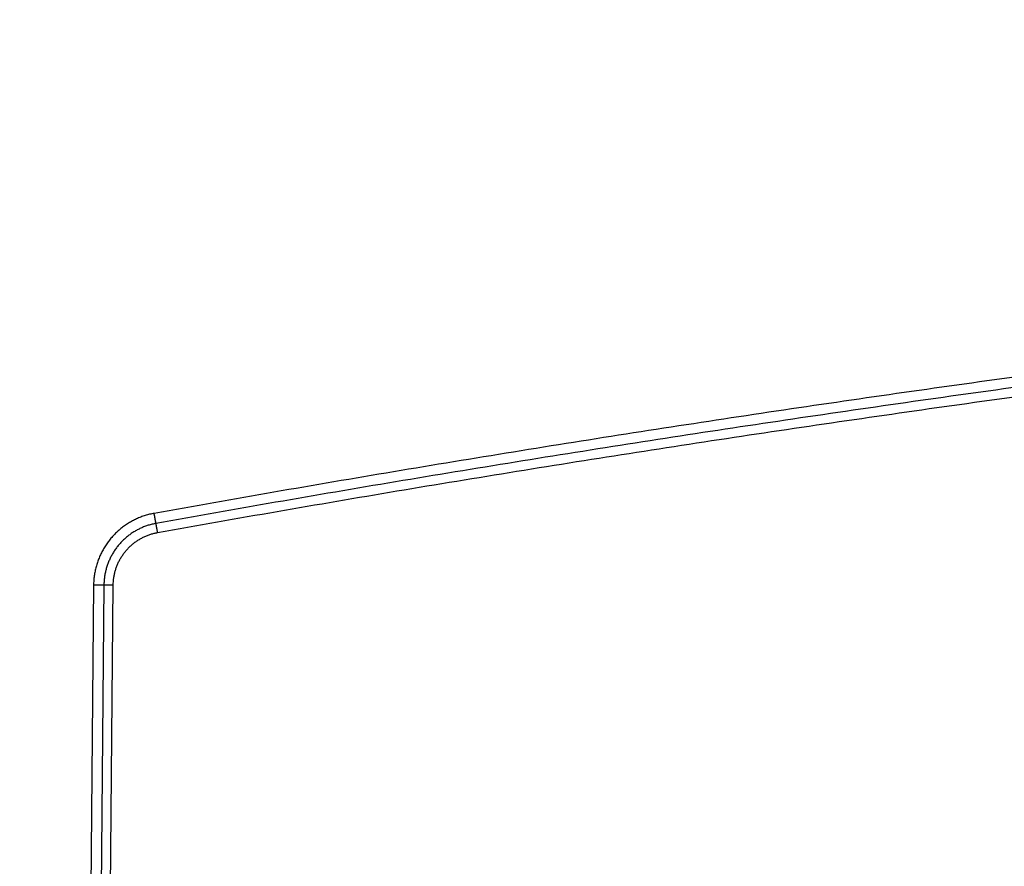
# Model space of a CAD drawing. Header units: inches. Extents: x 0 to 34, y 0 to 22.
# Tile 35 of 109: x 18.4 to 19.3, y 6.2 to 7. Entities that reach past the tile are written whole.
import ezdxf

# ---------------------------------------------------------------- set-up
doc = ezdxf.new("R2010")
doc.units = ezdxf.units.IN
doc.header["$LTSCALE"] = 1.87
doc.header["$MEASUREMENT"] = 0
doc.layers.get('0').update_dxf_attribs({"linetype": 'CONTINUOUS'})
doc.layers.add('DIMENSIONS', color=7, linetype='CONTINUOUS')
doc.styles.get("Standard").update_dxf_attribs({"font": 'txt', "width": 0.8})
doc.dimstyles.new('DIMSTYLE_1', dxfattribs={"dimtxt": 0.125, "dimasz": 0.18, "dimexe": 0.18, "dimexo": 0.0625, "dimgap": 0.09, "dimtad": 0, "dimtih": 1, "dimtoh": 1, "dimdec": 3, "dimzin": 4, "dimdsep": 46, "dimtxsty": 'STANDARD', "dimblk": '_FILLED', "dimblk1": '_FILLED', "dimblk2": '_FILLED', "dimcen": 0.09, "dimadec": 0, "dimazin": 0, "dimtp": 0.01, "dimtm": 0.01, "dimtfac": 1, "dimtdec": 3, "dimtofl": 0, "dimtmove": 0, "dimatfit": 3, "dimldrblk": '_FILLED', "dimfxl": 1, "dimtolj": 1, "dimtzin": 4, "dimarcsym": 0})

# ---------------------------------------------------------------- blocks, each defined once
blk = doc.blocks.new('_FILLED')
at = {"color": 0, "linetype": 'BYBLOCK'}
blk.add_solid([(0, 0), (-1, 0.1736), (-1, -0.1736)], dxfattribs=at)
blk = doc.blocks.new('*D0')
at = {"layer": 'DIMENSIONS', "color": 2, "linetype": 'CONTINUOUS'}
for p, q in [((15.27476, 7.01153), (15.27476, 4.61505)), ((26.06476, 5.42113), (26.06476, 4.61505)), ((15.27476, 4.74005), (19.38694, 4.74005)), ((26.06476, 4.74005), (21.03694, 4.74005))]:
    blk.add_line(p, q, dxfattribs=at)
at = {"layer": 'DIMENSIONS', "color": 2, "linetype": 'CONTINUOUS', "xscale": 0.18, "yscale": 0.18, "zscale": 0.18, "rotation": 180}
blk.add_blockref('_FILLED', (15.27476, 4.74005), dxfattribs=at)
at = {"layer": 'DIMENSIONS', "color": 2, "linetype": 'CONTINUOUS', "xscale": 0.18, "yscale": 0.18, "zscale": 0.18}
blk.add_blockref('_FILLED', (26.06476, 4.74005), dxfattribs=at)
at = {"layer": 'DIMENSIONS', "color": 2, "linetype": 'CONTINUOUS', "width": 0.8}
for s, p in [('10.790', (19.44944, 4.67755)), ('[', (20.17444, 4.67755)), ('274.07', (20.27444, 4.67755)), (']', (20.87444, 4.67755))]:
    blk.add_text(s, height=0.125, dxfattribs=at).set_placement(p)

msp = doc.modelspace()

# ---------------------------------------------------------------- linework, layer by layer
at = {"color": 7, "linetype": 'CONTINUOUS'}
for p, q in [((18.4507, 6.47725), (18.44295, 5.58919)), ((18.46045, 6.47724), (18.4527, 5.58921)), ((18.46147, 5.58919), (18.46922, 6.47722))]:
    msp.add_line(p, q, dxfattribs=at)
for points, knots in [([(25.59559, 6.54507), (25.52018, 6.55859), (25.36921, 6.58478), (25.14232, 6.62147), (24.91501, 6.65555), (24.68733, 6.68703), (24.45931, 6.71591), (24.23097, 6.74216), (24.00235, 6.76581), (23.77348, 6.78683), (23.54437, 6.80523), (23.31507, 6.82101), (23.08561, 6.83416), (22.85601, 6.84468), (22.6263, 6.85258), (22.39652, 6.85784), (22.16669, 6.86047), (21.93684, 6.86047), (21.70701, 6.85784), (21.47722, 6.85258), (21.24752, 6.84468), (21.01792, 6.83416), (20.78845, 6.82101), (20.55915, 6.80523), (20.33005, 6.78683), (20.10117, 6.76581), (19.87255, 6.74216), (19.64422, 6.71591), (19.41619, 6.68703), (19.18851, 6.65555), (18.96121, 6.62147), (18.73432, 6.58478), (18.58335, 6.55859), (18.50794, 6.54507)], [0, 0, 0, 0, 0.032257, 0.064515, 0.096774, 0.129032, 0.161291, 0.193549, 0.225806, 0.258064, 0.290322, 0.32258, 0.354838, 0.387096, 0.419354, 0.451612, 0.483871, 0.51613, 0.548388, 0.580647, 0.612905, 0.645163, 0.677421, 0.709679, 0.741937, 0.774194, 0.806452, 0.83871, 0.870968, 0.903227, 0.935485, 0.967743, 1, 1, 1, 1]), ([(25.59387, 6.53554), (25.51849, 6.54906), (25.36759, 6.57524), (25.1408, 6.6119), (24.9136, 6.64597), (24.68603, 6.67744), (24.45812, 6.7063), (24.22989, 6.73254), (24.00139, 6.75617), (23.77262, 6.77719), (23.54363, 6.79558), (23.31445, 6.81135), (23.0851, 6.82449), (22.85561, 6.83501), (22.62602, 6.8429), (22.39635, 6.84816), (22.16663, 6.85079), (21.9369, 6.85079), (21.70718, 6.84816), (21.47751, 6.8429), (21.24792, 6.83501), (21.01843, 6.82449), (20.78908, 6.81135), (20.5599, 6.79558), (20.33091, 6.77719), (20.10214, 6.75617), (19.87363, 6.73254), (19.64541, 6.7063), (19.4175, 6.67744), (19.18993, 6.64597), (18.96273, 6.6119), (18.73594, 6.57524), (18.58504, 6.54906), (18.50966, 6.53554)], [0, 0, 0, 0, 0.032259, 0.064518, 0.096777, 0.129036, 0.161294, 0.193551, 0.225809, 0.258066, 0.290324, 0.322582, 0.354839, 0.387097, 0.419355, 0.451613, 0.483871, 0.516129, 0.548387, 0.580645, 0.612903, 0.645161, 0.677419, 0.709676, 0.741934, 0.774191, 0.806449, 0.838706, 0.870964, 0.903223, 0.935482, 0.967741, 1, 1, 1, 1]), ([(18.51121, 6.52697), (18.58653, 6.54048), (18.73732, 6.56663), (18.96397, 6.60328), (19.19103, 6.63733), (19.41849, 6.66878), (19.64631, 6.69763), (19.87444, 6.72387), (20.10286, 6.74749), (20.33154, 6.7685), (20.56044, 6.78688), (20.78954, 6.80265), (21.0188, 6.81579), (21.24821, 6.8263), (21.47772, 6.83419), (21.70731, 6.83945), (21.93694, 6.84208), (22.16659, 6.84208), (22.39623, 6.83945), (22.62581, 6.83419), (22.85533, 6.8263), (23.08473, 6.81579), (23.31399, 6.80265), (23.54309, 6.78688), (23.77199, 6.7685), (24.00067, 6.74749), (24.22909, 6.72387), (24.45722, 6.69763), (24.68504, 6.66878), (24.9125, 6.63733), (25.13956, 6.60328), (25.36621, 6.56663), (25.517, 6.54048), (25.59232, 6.52697)], [0, 0, 0, 0, 0.032248, 0.0645, 0.096755, 0.129012, 0.161271, 0.193531, 0.22579, 0.25805, 0.290309, 0.322568, 0.354827, 0.387088, 0.419348, 0.451609, 0.48387, 0.516131, 0.548391, 0.580652, 0.612913, 0.645173, 0.677432, 0.709692, 0.741951, 0.77421, 0.806469, 0.838729, 0.870988, 0.903245, 0.9355, 0.967752, 1, 1, 1, 1]), ([(18.50794, 6.54507), (18.50651, 6.54481), (18.50366, 6.54421), (18.49945, 6.54304), (18.49531, 6.5416), (18.49127, 6.5399), (18.48735, 6.53795), (18.48356, 6.53577), (18.47991, 6.53334), (18.47642, 6.5307), (18.47311, 6.52783), (18.46999, 6.52477), (18.46706, 6.52152), (18.46434, 6.51808), (18.46185, 6.51449), (18.45958, 6.51074), (18.45756, 6.50686), (18.45578, 6.50286), (18.45426, 6.49875), (18.453, 6.49456), (18.452, 6.49029), (18.45128, 6.48597), (18.45083, 6.48162), (18.45071, 6.47871), (18.4507, 6.47725)], [0, 0, 0, 0, 0.045287, 0.090712, 0.136219, 0.181748, 0.227243, 0.272701, 0.318148, 0.363605, 0.409069, 0.45453, 0.499984, 0.545438, 0.590897, 0.636361, 0.681822, 0.727272, 0.772729, 0.818218, 0.863745, 0.909257, 0.954694, 1, 1, 1, 1]), ([(18.50966, 6.53554), (18.50965, 6.53562), (18.50961, 6.53582), (18.50955, 6.53615), (18.50947, 6.53656), (18.50938, 6.53706), (18.50928, 6.53763), (18.50917, 6.53827), (18.50904, 6.53897), (18.5089, 6.53973), (18.50876, 6.54054), (18.5086, 6.54139), (18.50844, 6.54228), (18.50828, 6.5432), (18.50811, 6.54413), (18.508, 6.54475), (18.50794, 6.54507)], [0, 0, 0, 0, 0.025906, 0.060896, 0.104645, 0.156749, 0.216728, 0.284027, 0.358024, 0.438035, 0.523321, 0.613094, 0.706523, 0.802747, 0.900875, 1, 1, 1, 1]), ([(18.50966, 6.53554), (18.50843, 6.53532), (18.50598, 6.5348), (18.50235, 6.53379), (18.4988, 6.53256), (18.49534, 6.5311), (18.49197, 6.52943), (18.48871, 6.52755), (18.48558, 6.52547), (18.48258, 6.5232), (18.47973, 6.52074), (18.47704, 6.5181), (18.47452, 6.51531), (18.47219, 6.51235), (18.47004, 6.50926), (18.46809, 6.50604), (18.46635, 6.5027), (18.46482, 6.49926), (18.46351, 6.49573), (18.46243, 6.49212), (18.46157, 6.48845), (18.46095, 6.48474), (18.46056, 6.481), (18.46046, 6.47849), (18.46045, 6.47724)], [0, 0, 0, 0, 0.045435, 0.090846, 0.136244, 0.181642, 0.22705, 0.272471, 0.317906, 0.363355, 0.408816, 0.454287, 0.499766, 0.545251, 0.590738, 0.636226, 0.681714, 0.727202, 0.772687, 0.818169, 0.863645, 0.90911, 0.954562, 1, 1, 1, 1]), ([(18.51121, 6.52697), (18.51116, 6.52727), (18.51105, 6.52788), (18.51089, 6.52878), (18.51073, 6.52966), (18.51057, 6.53051), (18.51043, 6.53133), (18.51029, 6.53209), (18.51016, 6.5328), (18.51005, 6.53345), (18.50994, 6.53402), (18.50985, 6.53452), (18.50977, 6.53494), (18.50971, 6.53527), (18.50968, 6.53546), (18.50966, 6.53554)], [0, 0, 0, 0, 0.106722, 0.212205, 0.315319, 0.414959, 0.510058, 0.599596, 0.682614, 0.758222, 0.82561, 0.884057, 0.932935, 0.971721, 1, 1, 1, 1]), ([(18.46922, 6.47722), (18.46923, 6.47834), (18.46933, 6.48057), (18.46969, 6.48391), (18.47027, 6.48722), (18.47106, 6.49049), (18.47208, 6.49371), (18.4733, 6.49684), (18.47472, 6.49989), (18.47634, 6.50284), (18.47816, 6.50568), (18.48015, 6.50839), (18.48233, 6.51096), (18.48466, 6.51338), (18.48715, 6.51565), (18.48979, 6.51774), (18.49255, 6.51966), (18.49544, 6.52139), (18.49844, 6.52293), (18.50153, 6.52426), (18.5047, 6.52539), (18.50793, 6.5263), (18.51012, 6.52677), (18.51121, 6.52697)], [0, 0, 0, 0, 0.047373, 0.094912, 0.142562, 0.190263, 0.237955, 0.28561, 0.333246, 0.380883, 0.428532, 0.476187, 0.523844, 0.571499, 0.619144, 0.666773, 0.714404, 0.762065, 0.809771, 0.857481, 0.905132, 0.952658, 1, 1, 1, 1]), ([(18.46045, 6.47724), (18.46036, 6.47724), (18.46016, 6.47723), (18.45982, 6.47723), (18.45939, 6.47722), (18.45888, 6.47722), (18.45829, 6.47722), (18.45764, 6.47722), (18.45692, 6.47722), (18.45614, 6.47722), (18.45531, 6.47722), (18.45444, 6.47723), (18.45354, 6.47723), (18.45261, 6.47724), (18.45166, 6.47725), (18.45102, 6.47725), (18.4507, 6.47726)], [0, 0, 0, 0, 0.02655, 0.062092, 0.106298, 0.158762, 0.218999, 0.286453, 0.3605, 0.440456, 0.525584, 0.615096, 0.708165, 0.803931, 0.90151, 1, 1, 1, 1]), ([(18.46922, 6.47722), (18.46891, 6.47723), (18.4683, 6.47723), (18.46738, 6.47724), (18.46648, 6.47724), (18.46561, 6.47725), (18.46479, 6.47725), (18.464, 6.47725), (18.46328, 6.47725), (18.46262, 6.47726), (18.46202, 6.47725), (18.46151, 6.47725), (18.46108, 6.47725), (18.46073, 6.47724), (18.46053, 6.47724), (18.46045, 6.47724)], [0, 0, 0, 0, 0.106039, 0.210941, 0.313582, 0.412863, 0.507719, 0.597134, 0.68015, 0.755877, 0.823506, 0.88231, 0.931662, 0.971032, 1, 1, 1, 1])]:
    msp.add_open_spline(points, degree=3, knots=knots, dxfattribs=at)

# ---------------------------------------------------------------- dimensions: what is measured, and where the dimension line sits
at = {"layer": 'DIMENSIONS', "color": 2, "linetype": 'CONTINUOUS'}
dim = msp.add_linear_dim(base=(26.06476, 4.74005), p1=(15.27476, 7.01153), p2=(26.06476, 5.42113), dimstyle='DIMSTYLE_1', dxfattribs=at)
dim.commit()
dim.dimension.update_dxf_attribs({"geometry": '*D0', "text_midpoint": (20.21194, 4.74005), "dimtype": 160})

doc.saveas('drawing.dxf')
